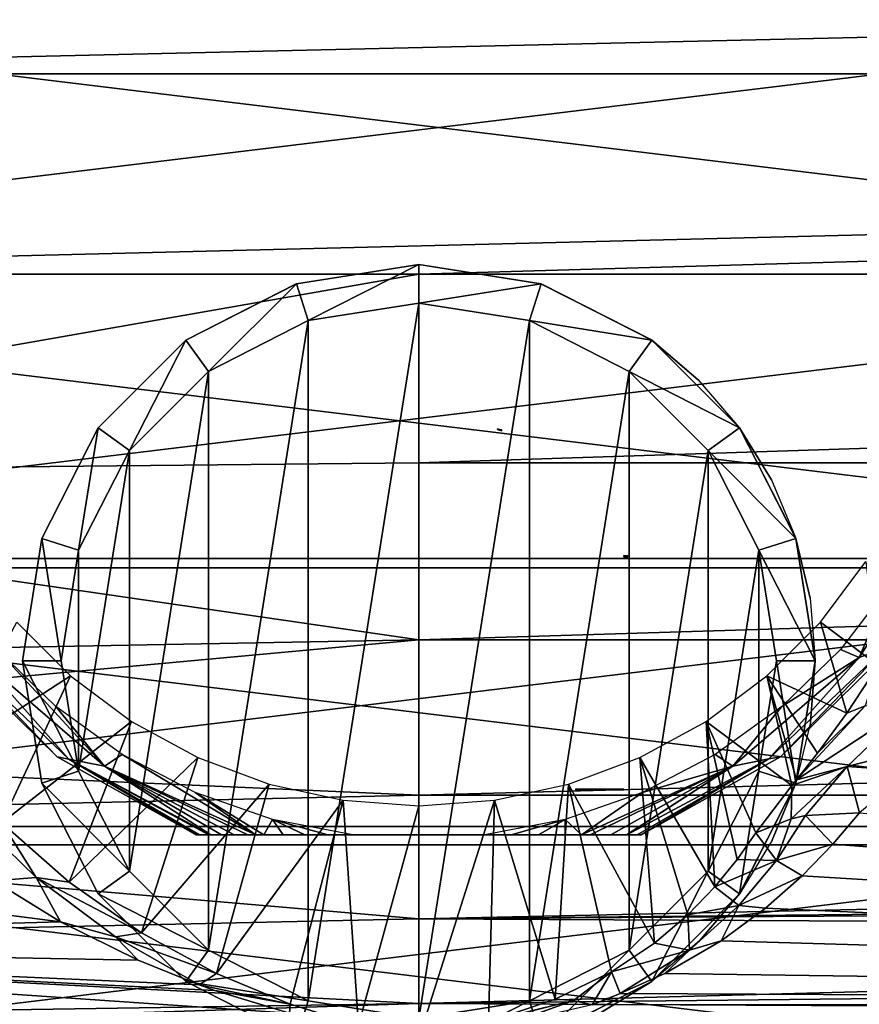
# Model space of a CAD drawing. Header units: millimetres. Extents: x -150 to 150, y -85 to 1149.
# Tile 5 of 256: x -85 to -64, y -73 to -47. Entities that reach past the tile are written whole.
import ezdxf

# ---------------------------------------------------------------- set-up
doc = ezdxf.new("R2010")
doc.units = ezdxf.units.MM
doc.header["$LTSCALE"] = 21.359881
for name, color, linetype in [('9112', 7, 'CONTINUOUS'), ('9113', 7, 'CONTINUOUS'), ('9114', 7, 'CONTINUOUS'), ('9119', 7, 'CONTINUOUS'), ('9120', 7, 'CONTINUOUS'), ('9123', 7, 'CONTINUOUS'), ('9124', 7, 'CONTINUOUS'), ('9125', 7, 'CONTINUOUS'), ('9132', 7, 'CONTINUOUS'), ('9154', 7, 'CONTINUOUS'), ('9161', 7, 'CONTINUOUS'), ('9164', 7, 'CONTINUOUS'), ('9165', 7, 'CONTINUOUS'), ('9193', 7, 'CONTINUOUS'), ('9194', 7, 'CONTINUOUS'), ('9195', 7, 'CONTINUOUS'), ('9209', 7, 'CONTINUOUS'), ('9210', 7, 'CONTINUOUS'), ('9214', 7, 'CONTINUOUS'), ('9215', 7, 'CONTINUOUS'), ('9216', 7, 'CONTINUOUS'), ('9217', 7, 'CONTINUOUS'), ('9218', 7, 'CONTINUOUS')]:
    doc.layers.add(name, color=color, linetype=linetype)

msp = doc.modelspace()

# ---------------------------------------------------------------- linework, layer by layer
at = {"layer": '9112', "color": 7, "linetype": 'CONTINUOUS', "true_color": 0xaaaaaa}
for points in [[(-104.5, -53.75, 20), (-104.5, -58.927, 19.318), (-75, -53.75, 20), (-104.5, -53.75, 20)], [(-75, -53.75, 20), (-104.5, -58.927, 19.318), (-75, -58.629, 19.396), (-75, -53.75, 20)], [(-75, -58.629, 19.396), (-104.5, -58.927, 19.318), (-75, -63.212, 17.62), (-75, -58.629, 19.396)], [(-104.5, -58.927, 19.318), (-104.5, -63.748, 17.322), (-75, -63.212, 17.62), (-104.5, -58.927, 19.318)], [(-104.5, -63.748, 17.322), (-104.5, -65.926, 15.866), (-75, -63.212, 17.62), (-104.5, -63.748, 17.322)], [(-75, -63.212, 17.62), (-104.5, -65.926, 15.866), (-75, -67.223, 14.781), (-75, -63.212, 17.62)], [(-104.5, -65.926, 15.866), (-104.5, -67.894, 14.14), (-75, -67.223, 14.781), (-104.5, -65.926, 15.866)], [(-75, -67.223, 14.781), (-104.5, -67.894, 14.14), (-75, -70.42, 11.05), (-75, -67.223, 14.781)], [(-104.5, -71.072, -9.998), (-104.5, -67.894, -14.14), (-84.267, -70.498, -10.931), (-104.5, -71.072, -9.998)], [(-84.267, -70.498, -10.931), (-104.5, -67.894, -14.14), (-85.988, -69.443, -12.399), (-84.267, -70.498, -10.931)], [(-104.5, -67.894, 14.14), (-104.5, -71.072, 9.998), (-75, -70.42, 11.05), (-104.5, -67.894, 14.14)], [(-75, -70.42, 11.05), (-104.5, -71.072, 9.998), (-75, -72.611, 6.652), (-75, -70.42, 11.05)], [(-82.258, -71.494, -9.228), (-104.5, -71.072, -9.998), (-84.267, -70.498, -10.931), (-82.258, -71.494, -9.228)], [(-104.5, -73.067, -5.18), (-104.5, -71.072, -9.998), (-78.34, -72.861, -5.896), (-104.5, -73.067, -5.18)], [(-78.34, -72.861, -5.896), (-104.5, -71.072, -9.998), (-80.274, -72.276, -7.536), (-78.34, -72.861, -5.896)], [(-80.274, -72.276, -7.536), (-104.5, -71.072, -9.998), (-80.681, -72.132, -7.881), (-80.274, -72.276, -7.536)], [(-80.681, -72.132, -7.881), (-104.5, -71.072, -9.998), (-82.258, -71.494, -9.228), (-80.681, -72.132, -7.881)], [(-104.5, -71.072, 9.998), (-104.5, -73.067, 5.18), (-75, -72.611, 6.652), (-104.5, -71.072, 9.998)], [(-104.5, -73.067, 5.18), (-104.5, -73.579, 2.607), (-75, -72.611, 6.652), (-104.5, -73.067, 5.18)], [(-75, -72.611, 6.652), (-104.5, -73.579, 2.607), (-75, -73.664, 1.853), (-75, -72.611, 6.652)]]:
    msp.add_3dface(points, dxfattribs=at)
at = {"layer": '9113', "color": 7, "linetype": 'CONTINUOUS', "true_color": 0xaaaaaa}
for points in [[(104.5, -48.573, 19.318), (104.5, -43.752, 17.322), (-104.5, -48.573, 19.318), (104.5, -48.573, 19.318)], [(-104.5, -48.573, 19.318), (104.5, -43.752, 17.322), (-104.5, -43.752, 17.322), (-104.5, -48.573, 19.318)], [(-104.5, -53.75, 20), (-75, -53.75, 20), (104.5, -48.573, 19.318), (-104.5, -53.75, 20)], [(-104.5, -53.75, 20), (104.5, -48.573, 19.318), (-104.5, -48.573, 19.318), (-104.5, -53.75, 20)], [(-75, -53.75, 20), (75, -53.75, 20), (104.5, -48.573, 19.318), (-75, -53.75, 20)], [(-75, -53.75, 20), (-75, -58.629, 19.396), (75, -53.75, 20), (-75, -53.75, 20)], [(-75, -58.629, 19.396), (75, -58.629, 19.396), (75, -53.75, 20), (-75, -58.629, 19.396)], [(-75, -58.629, 19.396), (-75, -63.212, 17.62), (75, -58.629, 19.396), (-75, -58.629, 19.396)], [(-75, -63.212, 17.62), (75, -63.212, 17.62), (75, -58.629, 19.396), (-75, -63.212, 17.62)], [(-75, -63.212, 17.62), (-75, -67.223, 14.781), (75, -63.212, 17.62), (-75, -63.212, 17.62)], [(-75, -67.223, 14.781), (75, -67.223, 14.781), (75, -63.212, 17.62), (-75, -67.223, 14.781)], [(-75, -67.223, 14.781), (-75, -70.42, 11.05), (75, -67.223, 14.781), (-75, -67.223, 14.781)], [(75, -67.223, 14.781), (-75, -70.42, 11.05), (0, -69.675, 12.1), (75, -67.223, 14.781)], [(0, -69.675, 12.1), (-75, -70.42, 11.05), (-2.976, -69.952, 11.725), (0, -69.675, 12.1)], [(-2.976, -69.952, 11.725), (-75, -70.42, 11.05), (-6.029, -70.778, 10.49), (-2.976, -69.952, 11.725)], [(-75, -70.42, 11.05), (-75, -72.611, 6.652), (-6.029, -70.778, 10.49), (-75, -70.42, 11.05)], [(-6.029, -70.778, 10.49), (-75, -72.611, 6.652), (-8.707, -71.899, 8.402), (-6.029, -70.778, 10.49)], [(-8.707, -71.899, 8.402), (-75, -72.611, 6.652), (-10.702, -72.937, 5.646), (-8.707, -71.899, 8.402)], [(-75, -72.611, 6.652), (-75, -73.664, 1.853), (-10.702, -72.937, 5.646), (-75, -72.611, 6.652)]]:
    msp.add_3dface(points, dxfattribs=at)
at = {"layer": '9114', "color": 7, "linetype": 'CONTINUOUS', "true_color": 0xaaaaaa}
for points in [[(-63.605, -67.683, -20.84), (-10.166, -72.643, -6.562), (-64.29, -68.49, -18.517), (-63.605, -67.683, -20.84)], [(-64.29, -68.49, -18.517), (-10.166, -72.643, -6.562), (-65.09, -69.311, -16.154), (-64.29, -68.49, -18.517)], [(-65.09, -69.311, -16.154), (-10.166, -72.643, -6.562), (-66.037, -70.145, -13.753), (-65.09, -69.311, -16.154)], [(-66.037, -70.145, -13.753), (-10.166, -72.643, -6.562), (-67.185, -70.99, -11.32), (-66.037, -70.145, -13.753)], [(-67.185, -70.99, -11.32), (-10.166, -72.643, -6.562), (-68.634, -71.833, -8.895), (-67.185, -70.99, -11.32)], [(-68.634, -71.833, -8.895), (-10.166, -72.643, -6.562), (-69.79, -72.354, -7.395), (-68.634, -71.833, -8.895)], [(-10.166, -72.643, -6.562), (-70.518, -72.643, -6.562), (-69.79, -72.354, -7.395), (-10.166, -72.643, -6.562)]]:
    msp.add_3dface(points, dxfattribs=at)
at = {"layer": '9119', "color": 7, "linetype": 'CONTINUOUS', "true_color": 0xaaaaaa}
for points in [[(-64.608, -62.749, -42), (-63.437, -61.185, -42), (-63.119, -63.869, -29.969), (-64.608, -62.749, -42)], [(-65.997, -64.139, -42), (-64.608, -62.749, -42), (-63.93, -65.102, -28.351), (-65.997, -64.139, -42)], [(-63.93, -65.102, -28.351), (-64.608, -62.749, -42), (-63.119, -63.869, -29.969), (-63.93, -65.102, -28.351)], [(-67.569, -65.316, -42), (-65.997, -64.139, -42), (-65.357, -66.979, -25.023), (-67.569, -65.316, -42)], [(-65.357, -66.979, -25.023), (-65.997, -64.139, -42), (-65.235, -66.826, -25.352), (-65.357, -66.979, -25.023)], [(-65.235, -66.826, -25.352), (-65.997, -64.139, -42), (-64.692, -66.136, -26.682), (-65.235, -66.826, -25.352)], [(-64.692, -66.136, -26.682), (-65.997, -64.139, -42), (-63.93, -65.102, -28.351), (-64.692, -66.136, -26.682)], [(-69.287, -66.254, -42), (-67.569, -65.316, -42), (-67.347, -69.598, -17.073), (-69.287, -66.254, -42)], [(-67.347, -69.598, -17.073), (-67.569, -65.316, -42), (-66.769, -68.891, -19.437), (-67.347, -69.598, -17.073)], [(-66.769, -68.891, -19.437), (-67.569, -65.316, -42), (-66.285, -68.2, -21.761), (-66.769, -68.891, -19.437)], [(-66.285, -68.2, -21.761), (-67.569, -65.316, -42), (-65.357, -66.979, -25.023), (-66.285, -68.2, -21.761)], [(-71.127, -66.94, -42), (-69.287, -66.254, -42), (-68.909, -71.056, -12.239), (-71.127, -66.94, -42)], [(-68.909, -71.056, -12.239), (-69.287, -66.254, -42), (-68.046, -70.32, -14.672), (-68.909, -71.056, -12.239)], [(-68.046, -70.32, -14.672), (-69.287, -66.254, -42), (-67.347, -69.598, -17.073), (-68.046, -70.32, -14.672)], [(-73.045, -67.357, -42), (-71.127, -66.94, -42), (-71.477, -72.503, -7.483), (-73.045, -67.357, -42)], [(-71.477, -72.503, -7.483), (-71.127, -66.94, -42), (-70.016, -71.795, -9.813), (-71.477, -72.503, -7.483)], [(-70.016, -71.795, -9.813), (-71.127, -66.94, -42), (-68.909, -71.056, -12.239), (-70.016, -71.795, -9.813)], [(-73.045, -67.357, -42), (-75, -73.515, -3.054), (-75, -67.497, -42), (-73.045, -67.357, -42)], [(-75, -73.515, -3.054), (-73.045, -67.357, -42), (-73.198, -73.083, -5.311), (-75, -73.515, -3.054)], [(-73.198, -73.083, -5.311), (-73.045, -67.357, -42), (-71.477, -72.503, -7.483), (-73.198, -73.083, -5.311)]]:
    msp.add_3dface(points, dxfattribs=at)
at = {"layer": '9120', "color": 7, "linetype": 'CONTINUOUS', "true_color": 0xaaaaaa}
for points in [[(-84.003, -64.139, -42), (-87.294, -66.267, -17.426), (-85.392, -62.749, -42), (-84.003, -64.139, -42)], [(-85.782, -67.941, -15.63), (-87.294, -66.267, -17.426), (-84.003, -64.139, -42), (-85.782, -67.941, -15.63)], [(-82.431, -65.316, -42), (-85.782, -67.941, -15.63), (-84.003, -64.139, -42), (-82.431, -65.316, -42)], [(-84.043, -69.476, -13.569), (-85.782, -67.941, -15.63), (-82.431, -65.316, -42), (-84.043, -69.476, -13.569)], [(-80.713, -66.254, -42), (-84.043, -69.476, -13.569), (-82.431, -65.316, -42), (-80.713, -66.254, -42)], [(-82.168, -70.784, -11.369), (-84.043, -69.476, -13.569), (-80.713, -66.254, -42), (-82.168, -70.784, -11.369)], [(-78.873, -66.94, -42), (-82.168, -70.784, -11.369), (-80.713, -66.254, -42), (-78.873, -66.94, -42)], [(-80.23, -71.839, -9.106), (-82.168, -70.784, -11.369), (-78.873, -66.94, -42), (-80.23, -71.839, -9.106)], [(-76.955, -67.357, -42), (-80.23, -71.839, -9.106), (-78.873, -66.94, -42), (-76.955, -67.357, -42)], [(-78.324, -72.633, -6.887), (-80.23, -71.839, -9.106), (-76.955, -67.357, -42), (-78.324, -72.633, -6.887)], [(-76.563, -73.173, -4.863), (-78.324, -72.633, -6.887), (-76.955, -67.357, -42), (-76.563, -73.173, -4.863)], [(-75, -67.497, -42), (-76.563, -73.173, -4.863), (-76.955, -67.357, -42), (-75, -67.497, -42)], [(-75, -67.497, -42), (-75, -73.515, -3.054), (-76.563, -73.173, -4.863), (-75, -67.497, -42)]]:
    msp.add_3dface(points, dxfattribs=at)
at = {"layer": '9123', "color": 7, "linetype": 'CONTINUOUS', "true_color": 0xaaaaaa}
for points in [[(-63.93, -65.102, -28.351), (-63.119, -63.869, -29.969), (-63.456, -64.913, -27.588), (-63.93, -65.102, -28.351)], [(-65.235, -66.826, -25.352), (-62.158, -64.798, -26.292), (-63.923, -66.481, -24.111), (-65.235, -66.826, -25.352)], [(-62.158, -64.798, -26.292), (-65.235, -66.826, -25.352), (-63.456, -64.913, -27.588), (-62.158, -64.798, -26.292)], [(-65.235, -66.826, -25.352), (-64.692, -66.136, -26.682), (-63.456, -64.913, -27.588), (-65.235, -66.826, -25.352)], [(-64.692, -66.136, -26.682), (-63.93, -65.102, -28.351), (-63.456, -64.913, -27.588), (-64.692, -66.136, -26.682)], [(-62.158, -64.798, -26.292), (-61.369, -65.825, -24.472), (-63.923, -66.481, -24.111), (-62.158, -64.798, -26.292)], [(-61.369, -65.825, -24.472), (-62.298, -66.595, -23.251), (-63.923, -66.481, -24.111), (-61.369, -65.825, -24.472)], [(-65.357, -66.979, -25.023), (-63.923, -66.481, -24.111), (-65.367, -67.84, -21.382), (-65.357, -66.979, -25.023)], [(-65.367, -67.84, -21.382), (-63.923, -66.481, -24.111), (-64.998, -67.754, -21.25), (-65.367, -67.84, -21.382)], [(-65.357, -66.979, -25.023), (-65.235, -66.826, -25.352), (-63.923, -66.481, -24.111), (-65.357, -66.979, -25.023)], [(-63.923, -66.481, -24.111), (-63.605, -67.683, -20.84), (-64.998, -67.754, -21.25), (-63.923, -66.481, -24.111)], [(-62.298, -66.595, -23.251), (-63.605, -67.683, -20.84), (-63.923, -66.481, -24.111), (-62.298, -66.595, -23.251)], [(-66.285, -68.2, -21.761), (-65.357, -66.979, -25.023), (-65.367, -67.84, -21.382), (-66.285, -68.2, -21.761)]]:
    msp.add_3dface(points, dxfattribs=at)
at = {"layer": '9124', "color": 7, "linetype": 'CONTINUOUS', "true_color": 0xaaaaaa}
for points in [[(-63.605, -67.683, -20.84), (-64.29, -68.49, -18.517), (-64.998, -67.754, -21.25), (-63.605, -67.683, -20.84)], [(-66.285, -68.2, -21.761), (-65.367, -67.84, -21.382), (-65.754, -68.912, -17.671), (-66.285, -68.2, -21.761)], [(-64.998, -67.754, -21.25), (-64.29, -68.49, -18.517), (-65.754, -68.912, -17.671), (-64.998, -67.754, -21.25)], [(-65.367, -67.84, -21.382), (-64.998, -67.754, -21.25), (-65.754, -68.912, -17.671), (-65.367, -67.84, -21.382)], [(-66.769, -68.891, -19.437), (-66.285, -68.2, -21.761), (-65.754, -68.912, -17.671), (-66.769, -68.891, -19.437)], [(-64.29, -68.49, -18.517), (-65.09, -69.311, -16.154), (-65.754, -68.912, -17.671), (-64.29, -68.49, -18.517)], [(-67.347, -69.598, -17.073), (-66.769, -68.891, -19.437), (-65.754, -68.912, -17.671), (-67.347, -69.598, -17.073)], [(-67.347, -69.598, -17.073), (-65.754, -68.912, -17.671), (-66.725, -70.074, -14.135), (-67.347, -69.598, -17.073)], [(-65.754, -68.912, -17.671), (-65.09, -69.311, -16.154), (-66.725, -70.074, -14.135), (-65.754, -68.912, -17.671)], [(-65.09, -69.311, -16.154), (-66.037, -70.145, -13.753), (-66.725, -70.074, -14.135), (-65.09, -69.311, -16.154)], [(-68.046, -70.32, -14.672), (-67.347, -69.598, -17.073), (-66.725, -70.074, -14.135), (-68.046, -70.32, -14.672)], [(-68.046, -70.32, -14.672), (-66.725, -70.074, -14.135), (-68, -71.232, -10.673), (-68.046, -70.32, -14.672)], [(-66.725, -70.074, -14.135), (-67.185, -70.99, -11.32), (-68, -71.232, -10.673), (-66.725, -70.074, -14.135)], [(-66.037, -70.145, -13.753), (-67.185, -70.99, -11.32), (-66.725, -70.074, -14.135), (-66.037, -70.145, -13.753)], [(-68.909, -71.056, -12.239), (-68.046, -70.32, -14.672), (-68, -71.232, -10.673), (-68.909, -71.056, -12.239)], [(-67.185, -70.99, -11.32), (-68.634, -71.833, -8.895), (-68, -71.232, -10.673), (-67.185, -70.99, -11.32)], [(-70.016, -71.795, -9.813), (-68.909, -71.056, -12.239), (-68, -71.232, -10.673), (-70.016, -71.795, -9.813)], [(-69.79, -72.354, -7.395), (-70.016, -71.795, -9.813), (-68, -71.232, -10.673), (-69.79, -72.354, -7.395)], [(-68.634, -71.833, -8.895), (-69.79, -72.354, -7.395), (-68, -71.232, -10.673), (-68.634, -71.833, -8.895)], [(-71.477, -72.503, -7.483), (-70.016, -71.795, -9.813), (-71.001, -72.532, -7.013), (-71.477, -72.503, -7.483)], [(-70.016, -71.795, -9.813), (-70.518, -72.643, -6.562), (-71.001, -72.532, -7.013), (-70.016, -71.795, -9.813)], [(-69.79, -72.354, -7.395), (-70.518, -72.643, -6.562), (-70.016, -71.795, -9.813), (-69.79, -72.354, -7.395)]]:
    msp.add_3dface(points, dxfattribs=at)
at = {"layer": '9125', "color": 7, "linetype": 'CONTINUOUS', "true_color": 0xaaaaaa}
for points in [[(-72.717, -73.155, -4.842), (-75, -73.515, -3.054), (-71.001, -72.532, -7.013), (-72.717, -73.155, -4.842)], [(-75, -73.515, -3.054), (-73.198, -73.083, -5.311), (-71.001, -72.532, -7.013), (-75, -73.515, -3.054)], [(-73.198, -73.083, -5.311), (-71.477, -72.503, -7.483), (-71.001, -72.532, -7.013), (-73.198, -73.083, -5.311)], [(-70.518, -72.643, -6.562), (-72.717, -73.155, -4.842), (-71.001, -72.532, -7.013), (-70.518, -72.643, -6.562)]]:
    msp.add_3dface(points, dxfattribs=at)
at = {"layer": '9132', "color": 7, "linetype": 'CONTINUOUS', "true_color": 0xaaaaaa}
for points in [[(-84.892, -69.353, -12.819), (-85.988, -69.443, -12.399), (-86.793, -67.508, -15.095), (-84.892, -69.353, -12.819)], [(-85.782, -67.941, -15.63), (-84.892, -69.353, -12.819), (-86.793, -67.508, -15.095), (-85.782, -67.941, -15.63)], [(-85.782, -67.941, -15.63), (-84.043, -69.476, -13.569), (-84.892, -69.353, -12.819), (-85.782, -67.941, -15.63)], [(-84.267, -70.498, -10.931), (-85.988, -69.443, -12.399), (-84.892, -69.353, -12.819), (-84.267, -70.498, -10.931)], [(-82.845, -70.889, -10.403), (-84.267, -70.498, -10.931), (-84.892, -69.353, -12.819), (-82.845, -70.889, -10.403)], [(-84.043, -69.476, -13.569), (-82.168, -70.784, -11.369), (-84.892, -69.353, -12.819), (-84.043, -69.476, -13.569)], [(-82.168, -70.784, -11.369), (-82.845, -70.889, -10.403), (-84.892, -69.353, -12.819), (-82.168, -70.784, -11.369)], [(-82.258, -71.494, -9.228), (-84.267, -70.498, -10.931), (-82.845, -70.889, -10.403), (-82.258, -71.494, -9.228)], [(-82.168, -70.784, -11.369), (-80.23, -71.839, -9.106), (-82.845, -70.889, -10.403), (-82.168, -70.784, -11.369)], [(-80.681, -72.132, -7.881), (-82.258, -71.494, -9.228), (-82.845, -70.889, -10.403), (-80.681, -72.132, -7.881)], [(-80.23, -71.839, -9.106), (-80.681, -72.132, -7.881), (-82.845, -70.889, -10.403), (-80.23, -71.839, -9.106)], [(-80.681, -72.132, -7.881), (-80.23, -71.839, -9.106), (-78.324, -72.633, -6.887), (-80.681, -72.132, -7.881)], [(-80.274, -72.276, -7.536), (-80.681, -72.132, -7.881), (-78.324, -72.633, -6.887), (-80.274, -72.276, -7.536)], [(-78.34, -72.861, -5.896), (-80.274, -72.276, -7.536), (-78.324, -72.633, -6.887), (-78.34, -72.861, -5.896)], [(-78.34, -72.861, -5.896), (-78.324, -72.633, -6.887), (-76.563, -73.173, -4.863), (-78.34, -72.861, -5.896)]]:
    msp.add_3dface(points, dxfattribs=at)
at = {"layer": '9154', "color": 7, "linetype": 'CONTINUOUS', "true_color": 0xa36635}
for points in [[(-72.964, -57.77, 1.322), (-72.964, -57.75, 1.323), (-72.965, -57.76, 1.322), (-72.964, -57.77, 1.322)], [(-72.915, -57.766, 1.381), (-72.964, -57.75, 1.323), (-72.964, -57.77, 1.322), (-72.915, -57.766, 1.381)], [(-72.915, -57.786, 1.379), (-72.915, -57.766, 1.381), (-72.964, -57.77, 1.322), (-72.915, -57.786, 1.379)], [(-72.852, -57.78, 1.423), (-72.915, -57.766, 1.381), (-72.915, -57.786, 1.379), (-72.852, -57.78, 1.423)], [(-72.853, -57.791, 1.422), (-72.852, -57.78, 1.423), (-72.915, -57.786, 1.379), (-72.853, -57.791, 1.422)], [(-72.852, -57.801, 1.421), (-72.853, -57.791, 1.422), (-72.915, -57.786, 1.379), (-72.852, -57.801, 1.421)]]:
    msp.add_3dface(points, dxfattribs=at)
at = {"layer": '9161', "color": 7, "linetype": 'CONTINUOUS', "true_color": 0xa36635}
for points in [[(-69.7, -67.088, 8.855), (-69.7, -67.072, 8.846), (-70.95, -67.072, 8.846), (-69.7, -67.088, 8.855)], [(-70.95, -67.088, 8.855), (-69.7, -67.088, 8.855), (-70.95, -67.072, 8.846), (-70.95, -67.088, 8.855)]]:
    msp.add_3dface(points, dxfattribs=at)
at = {"layer": '9164', "color": 7, "linetype": 'CONTINUOUS', "true_color": 0xa36635}
for points in [[(-69.671, -61.05, -9.271), (-69.7, -61.05, -9.2), (-69.692, -61.074, -9.238), (-69.671, -61.05, -9.271)], [(-69.692, -61.074, -9.238), (-69.7, -61.05, -9.2), (-69.7, -61.061, -9.2), (-69.692, -61.074, -9.238)], [(-69.7, -61.073, -9.2), (-69.692, -61.074, -9.238), (-69.7, -61.061, -9.2), (-69.7, -61.073, -9.2)], [(-69.67, -61.074, -9.272), (-69.671, -61.05, -9.271), (-69.692, -61.074, -9.238), (-69.67, -61.074, -9.272)], [(-69.6, -61.05, -9.3), (-69.671, -61.05, -9.271), (-69.6, -61.063, -9.3), (-69.6, -61.05, -9.3)], [(-69.6, -61.063, -9.3), (-69.671, -61.05, -9.271), (-69.6, -61.075, -9.3), (-69.6, -61.063, -9.3)], [(-69.6, -61.075, -9.3), (-69.671, -61.05, -9.271), (-69.67, -61.074, -9.272), (-69.6, -61.075, -9.3)]]:
    msp.add_3dface(points, dxfattribs=at)
at = {"layer": '9165', "color": 7, "linetype": 'CONTINUOUS', "true_color": 0xa36635}
for points in [[(-69.7, -61.025, -10.8), (-69.67, -61.025, -10.728), (-69.701, -61.04, -10.805), (-69.7, -61.025, -10.8)], [(-69.701, -61.04, -10.805), (-69.67, -61.025, -10.728), (-69.674, -61.043, -10.731), (-69.701, -61.04, -10.805)], [(-69.7, -61.033, -10.803), (-69.7, -61.025, -10.8), (-69.701, -61.04, -10.805), (-69.7, -61.033, -10.803)], [(-69.67, -61.025, -10.728), (-69.6, -61.025, -10.7), (-69.674, -61.043, -10.731), (-69.67, -61.025, -10.728)], [(-69.674, -61.043, -10.731), (-69.6, -61.025, -10.7), (-69.6, -61.037, -10.7), (-69.674, -61.043, -10.731)], [(-69.601, -61.05, -10.7), (-69.674, -61.043, -10.731), (-69.6, -61.037, -10.7), (-69.601, -61.05, -10.7)]]:
    msp.add_3dface(points, dxfattribs=at)
at = {"layer": '9193', "color": 7, "linetype": 'CONTINUOUS', "true_color": 0xaaaaaa}
for points in [[(-87.297, -63.349, -56.5), (-84.352, -66.236, -56.5), (-87.297, -63.349, -44.8), (-87.297, -63.349, -56.5)], [(-87.297, -63.349, -44.8), (-84.352, -66.236, -56.5), (-84.352, -66.236, -44.8), (-87.297, -63.349, -44.8)], [(-62.703, -63.349, -44.8), (-65.648, -66.236, -44.8), (-62.703, -63.349, -56.5), (-62.703, -63.349, -44.8)], [(-62.703, -63.349, -56.5), (-65.648, -66.236, -44.8), (-65.648, -66.236, -56.5), (-62.703, -63.349, -56.5)], [(-80.754, -68.25, -56.5), (-80.754, -68.25, -44.8), (-84.352, -66.236, -44.8), (-80.754, -68.25, -56.5)], [(-84.352, -66.236, -56.5), (-80.754, -68.25, -56.5), (-84.352, -66.236, -44.8), (-84.352, -66.236, -56.5)], [(-69.246, -68.25, -44.8), (-69.246, -68.25, -56.5), (-65.648, -66.236, -56.5), (-69.246, -68.25, -44.8)], [(-65.648, -66.236, -44.8), (-69.246, -68.25, -44.8), (-65.648, -66.236, -56.5), (-65.648, -66.236, -44.8)]]:
    msp.add_3dface(points, dxfattribs=at)
at = {"layer": '9194', "color": 7, "linetype": 'CONTINUOUS', "true_color": 0xaaaaaa}
for points in [[(-62.928, -63.418, -44.3), (-61.274, -60.044, -43.934), (-63.612, -63.666, -43.934), (-62.928, -63.418, -44.3)], [(-61.274, -60.044, -43.934), (-62.801, -61.771, -43.8), (-63.612, -63.666, -43.934), (-61.274, -60.044, -43.934)], [(-62.801, -61.771, -43.8), (-64.092, -63.454, -43.8), (-63.612, -63.666, -43.934), (-62.801, -61.771, -43.8)], [(-87.297, -63.349, -44.8), (-84.352, -66.236, -44.8), (-87.069, -63.422, -44.3), (-87.297, -63.349, -44.8)], [(-65.648, -66.236, -44.8), (-62.703, -63.349, -44.8), (-62.928, -63.418, -44.3), (-65.648, -66.236, -44.8)], [(-87.069, -63.422, -44.3), (-84.352, -66.236, -44.8), (-84.049, -66.292, -44.3), (-87.069, -63.422, -44.3)], [(-86.395, -63.658, -43.934), (-87.069, -63.422, -44.3), (-84.049, -66.292, -44.3), (-86.395, -63.658, -43.934)], [(-83.132, -66.474, -43.934), (-85.908, -63.454, -43.8), (-86.395, -63.658, -43.934), (-83.132, -66.474, -43.934)], [(-83.132, -66.474, -43.934), (-86.395, -63.658, -43.934), (-84.049, -66.292, -44.3), (-83.132, -66.474, -43.934)], [(-84.387, -64.933, -43.8), (-85.908, -63.454, -43.8), (-83.132, -66.474, -43.934), (-84.387, -64.933, -43.8)], [(-65.946, -66.289, -44.3), (-65.648, -66.236, -44.8), (-62.928, -63.418, -44.3), (-65.946, -66.289, -44.3)], [(-65.946, -66.289, -44.3), (-62.928, -63.418, -44.3), (-63.612, -63.666, -43.934), (-65.946, -66.289, -44.3)], [(-64.092, -63.454, -43.8), (-65.613, -64.933, -43.8), (-63.612, -63.666, -43.934), (-64.092, -63.454, -43.8)], [(-65.946, -66.289, -44.3), (-63.612, -63.666, -43.934), (-66.877, -66.479, -43.934), (-65.946, -66.289, -44.3)], [(-63.612, -63.666, -43.934), (-65.613, -64.933, -43.8), (-66.877, -66.479, -43.934), (-63.612, -63.666, -43.934)], [(-82.667, -66.175, -43.8), (-84.387, -64.933, -43.8), (-83.132, -66.474, -43.934), (-82.667, -66.175, -43.8)], [(-65.613, -64.933, -43.8), (-67.333, -66.175, -43.8), (-66.877, -66.479, -43.934), (-65.613, -64.933, -43.8)], [(-79.216, -68.25, -43.934), (-82.667, -66.175, -43.8), (-83.132, -66.474, -43.934), (-79.216, -68.25, -43.934)], [(-80.786, -67.154, -43.8), (-82.667, -66.175, -43.8), (-79.216, -68.25, -43.934), (-80.786, -67.154, -43.8)], [(-67.333, -66.175, -43.8), (-69.214, -67.154, -43.8), (-66.877, -66.479, -43.934), (-67.333, -66.175, -43.8)], [(-84.352, -66.236, -44.8), (-80.754, -68.25, -44.8), (-84.049, -66.292, -44.3), (-84.352, -66.236, -44.8)], [(-84.049, -66.292, -44.3), (-80.754, -68.25, -44.8), (-80.669, -68.25, -44.552), (-84.049, -66.292, -44.3)], [(-83.132, -66.474, -43.934), (-84.049, -66.292, -44.3), (-80.376, -68.25, -44.298), (-83.132, -66.474, -43.934)], [(-80.376, -68.25, -44.298), (-84.049, -66.292, -44.3), (-80.428, -68.25, -44.33), (-80.376, -68.25, -44.298)], [(-80.428, -68.25, -44.33), (-84.049, -66.292, -44.3), (-80.669, -68.25, -44.552), (-80.428, -68.25, -44.33)], [(-69.62, -68.25, -44.3), (-69.349, -68.25, -44.528), (-65.946, -66.289, -44.3), (-69.62, -68.25, -44.3)], [(-69.62, -68.25, -44.3), (-65.946, -66.289, -44.3), (-66.877, -66.479, -43.934), (-69.62, -68.25, -44.3)], [(-69.349, -68.25, -44.528), (-69.246, -68.25, -44.8), (-65.946, -66.289, -44.3), (-69.349, -68.25, -44.528)], [(-69.246, -68.25, -44.8), (-65.648, -66.236, -44.8), (-65.946, -66.289, -44.3), (-69.246, -68.25, -44.8)], [(-79.216, -68.25, -43.934), (-83.132, -66.474, -43.934), (-79.422, -68.25, -43.971), (-79.216, -68.25, -43.934)], [(-83.132, -66.474, -43.934), (-80.376, -68.25, -44.298), (-80.106, -68.25, -44.165), (-83.132, -66.474, -43.934)], [(-83.132, -66.474, -43.934), (-80.106, -68.25, -44.165), (-79.774, -68.25, -44.054), (-83.132, -66.474, -43.934)], [(-79.422, -68.25, -43.971), (-83.132, -66.474, -43.934), (-79.774, -68.25, -44.054), (-79.422, -68.25, -43.971)], [(-66.877, -66.479, -43.934), (-69.214, -67.154, -43.8), (-70.795, -68.25, -43.933), (-66.877, -66.479, -43.934)], [(-66.877, -66.479, -43.934), (-70.795, -68.25, -43.933), (-70.57, -68.25, -43.973), (-66.877, -66.479, -43.934)], [(-66.877, -66.479, -43.934), (-70.57, -68.25, -43.973), (-70.034, -68.25, -44.113), (-66.877, -66.479, -43.934)], [(-69.629, -68.25, -44.295), (-66.877, -66.479, -43.934), (-70.034, -68.25, -44.113), (-69.629, -68.25, -44.295)], [(-69.62, -68.25, -44.3), (-66.877, -66.479, -43.934), (-69.629, -68.25, -44.295), (-69.62, -68.25, -44.3)], [(-78.782, -67.852, -43.8), (-80.786, -67.154, -43.8), (-79.009, -68.25, -43.904), (-78.782, -67.852, -43.8)], [(-79.009, -68.25, -43.904), (-80.786, -67.154, -43.8), (-79.216, -68.25, -43.934), (-79.009, -68.25, -43.904)], [(-69.214, -67.154, -43.8), (-71.218, -67.852, -43.8), (-70.795, -68.25, -43.933), (-69.214, -67.154, -43.8)], [(-78.51, -68.25, -43.852), (-78.782, -67.852, -43.8), (-79.009, -68.25, -43.904), (-78.51, -68.25, -43.852)], [(-76.706, -68.25, -43.8), (-78.782, -67.852, -43.8), (-77.349, -68.25, -43.804), (-76.706, -68.25, -43.8)], [(-77.349, -68.25, -43.804), (-78.782, -67.852, -43.8), (-77.95, -68.25, -43.82), (-77.349, -68.25, -43.804)], [(-77.95, -68.25, -43.82), (-78.782, -67.852, -43.8), (-78.51, -68.25, -43.852), (-77.95, -68.25, -43.82)], [(-71.218, -67.852, -43.8), (-73.294, -68.25, -43.8), (-72.613, -68.25, -43.805), (-71.218, -67.852, -43.8)], [(-71.907, -68.25, -43.826), (-71.218, -67.852, -43.8), (-72.613, -68.25, -43.805), (-71.907, -68.25, -43.826)], [(-71.212, -68.25, -43.878), (-71.218, -67.852, -43.8), (-71.907, -68.25, -43.826), (-71.212, -68.25, -43.878)], [(-70.795, -68.25, -43.933), (-71.218, -67.852, -43.8), (-71.212, -68.25, -43.878), (-70.795, -68.25, -43.933)]]:
    msp.add_3dface(points, dxfattribs=at)
at = {"layer": '9195', "color": 7, "linetype": 'CONTINUOUS', "true_color": 0xaaaaaa}
for points in [[(-80.754, -68.25, -44.8), (-80.754, -68.25, -56.5), (-69.246, -68.25, -44.8), (-80.754, -68.25, -44.8)], [(-80.754, -68.25, -44.8), (-69.246, -68.25, -44.8), (-69.349, -68.25, -44.528), (-80.754, -68.25, -44.8)], [(-80.669, -68.25, -44.552), (-80.754, -68.25, -44.8), (-69.349, -68.25, -44.528), (-80.669, -68.25, -44.552)], [(-80.754, -68.25, -56.5), (-69.246, -68.25, -56.5), (-69.246, -68.25, -44.8), (-80.754, -68.25, -56.5)], [(-69.246, -68.25, -56.5), (-80.754, -68.25, -56.5), (-80.667, -68.25, -56.75), (-69.246, -68.25, -56.5)], [(-80.428, -68.25, -44.33), (-80.669, -68.25, -44.552), (-69.349, -68.25, -44.528), (-80.428, -68.25, -44.33)], [(-69.246, -68.25, -56.5), (-80.667, -68.25, -56.75), (-69.329, -68.25, -56.745), (-69.246, -68.25, -56.5)], [(-80.667, -68.25, -56.75), (-80.434, -68.25, -56.966), (-69.563, -68.25, -56.964), (-80.667, -68.25, -56.75)], [(-69.329, -68.25, -56.745), (-80.667, -68.25, -56.75), (-69.563, -68.25, -56.964), (-69.329, -68.25, -56.745)], [(-80.434, -68.25, -56.966), (-80.102, -68.25, -57.137), (-69.563, -68.25, -56.964), (-80.434, -68.25, -56.966)], [(-80.376, -68.25, -44.298), (-80.428, -68.25, -44.33), (-69.62, -68.25, -44.3), (-80.376, -68.25, -44.298)], [(-80.428, -68.25, -44.33), (-69.349, -68.25, -44.528), (-69.62, -68.25, -44.3), (-80.428, -68.25, -44.33)], [(-80.106, -68.25, -44.165), (-80.376, -68.25, -44.298), (-69.629, -68.25, -44.295), (-80.106, -68.25, -44.165)], [(-80.376, -68.25, -44.298), (-69.62, -68.25, -44.3), (-69.629, -68.25, -44.295), (-80.376, -68.25, -44.298)], [(-79.774, -68.25, -44.054), (-80.106, -68.25, -44.165), (-70.034, -68.25, -44.113), (-79.774, -68.25, -44.054)], [(-80.106, -68.25, -44.165), (-69.629, -68.25, -44.295), (-70.034, -68.25, -44.113), (-80.106, -68.25, -44.165)], [(-80.102, -68.25, -57.137), (-79.67, -68.25, -57.274), (-69.901, -68.25, -57.138), (-80.102, -68.25, -57.137)], [(-69.563, -68.25, -56.964), (-80.102, -68.25, -57.137), (-69.901, -68.25, -57.138), (-69.563, -68.25, -56.964)], [(-79.422, -68.25, -43.971), (-79.774, -68.25, -44.054), (-70.57, -68.25, -43.973), (-79.422, -68.25, -43.971)], [(-70.57, -68.25, -43.973), (-79.774, -68.25, -44.054), (-70.034, -68.25, -44.113), (-70.57, -68.25, -43.973)], [(-79.67, -68.25, -57.274), (-79.141, -68.25, -57.377), (-70.334, -68.25, -57.275), (-79.67, -68.25, -57.274)], [(-69.901, -68.25, -57.138), (-79.67, -68.25, -57.274), (-70.334, -68.25, -57.275), (-69.901, -68.25, -57.138)], [(-79.216, -68.25, -43.934), (-79.422, -68.25, -43.971), (-70.795, -68.25, -43.933), (-79.216, -68.25, -43.934)], [(-70.795, -68.25, -43.933), (-79.422, -68.25, -43.971), (-70.57, -68.25, -43.973), (-70.795, -68.25, -43.933)], [(-79.009, -68.25, -43.904), (-79.216, -68.25, -43.934), (-71.212, -68.25, -43.878), (-79.009, -68.25, -43.904)], [(-79.216, -68.25, -43.934), (-70.795, -68.25, -43.933), (-71.212, -68.25, -43.878), (-79.216, -68.25, -43.934)], [(-79.141, -68.25, -57.377), (-78.549, -68.25, -57.445), (-71.427, -68.25, -57.443), (-79.141, -68.25, -57.377)], [(-70.334, -68.25, -57.275), (-79.141, -68.25, -57.377), (-70.852, -68.25, -57.376), (-70.334, -68.25, -57.275)], [(-70.852, -68.25, -57.376), (-79.141, -68.25, -57.377), (-71.427, -68.25, -57.443), (-70.852, -68.25, -57.376)], [(-78.51, -68.25, -43.852), (-79.009, -68.25, -43.904), (-71.212, -68.25, -43.878), (-78.51, -68.25, -43.852)], [(-78.549, -68.25, -57.445), (-77.928, -68.25, -57.481), (-72.035, -68.25, -57.48), (-78.549, -68.25, -57.445)], [(-71.427, -68.25, -57.443), (-78.549, -68.25, -57.445), (-72.035, -68.25, -57.48), (-71.427, -68.25, -57.443)], [(-77.95, -68.25, -43.82), (-78.51, -68.25, -43.852), (-71.907, -68.25, -43.826), (-77.95, -68.25, -43.82)], [(-78.51, -68.25, -43.852), (-71.212, -68.25, -43.878), (-71.907, -68.25, -43.826), (-78.51, -68.25, -43.852)], [(-77.349, -68.25, -43.804), (-77.95, -68.25, -43.82), (-72.613, -68.25, -43.805), (-77.349, -68.25, -43.804)], [(-77.95, -68.25, -43.82), (-71.907, -68.25, -43.826), (-72.613, -68.25, -43.805), (-77.95, -68.25, -43.82)], [(-77.928, -68.25, -57.481), (-77.307, -68.25, -57.497), (-72.662, -68.25, -57.496), (-77.928, -68.25, -57.481)], [(-72.035, -68.25, -57.48), (-77.928, -68.25, -57.481), (-72.662, -68.25, -57.496), (-72.035, -68.25, -57.48)], [(-76.706, -68.25, -43.8), (-77.349, -68.25, -43.804), (-73.294, -68.25, -43.8), (-76.706, -68.25, -43.8)], [(-73.294, -68.25, -43.8), (-77.349, -68.25, -43.804), (-72.613, -68.25, -43.805), (-73.294, -68.25, -43.8)], [(-77.307, -68.25, -57.497), (-76.706, -68.25, -57.5), (-72.662, -68.25, -57.496), (-77.307, -68.25, -57.497)], [(-76.706, -68.25, -57.5), (-73.294, -68.25, -57.5), (-72.662, -68.25, -57.496), (-76.706, -68.25, -57.5)]]:
    msp.add_3dface(points, dxfattribs=at)
at = {"layer": '9209', "linetype": 'CONTINUOUS'}
for points in [[(-105.75, -53.75, -57.5), (-44.25, -53.75, -57.5), (-45.144, -46.392, -57.5), (-105.75, -53.75, -57.5)], [(-104.856, -46.392, -57.5), (-105.75, -53.75, -57.5), (-45.144, -46.392, -57.5), (-104.856, -46.392, -57.5)], [(-104.856, -61.108, -57.5), (-44.25, -53.75, -57.5), (-105.75, -53.75, -57.5), (-104.856, -61.108, -57.5)], [(-45.144, -61.108, -57.5), (-44.25, -53.75, -57.5), (-104.856, -61.108, -57.5), (-45.144, -61.108, -57.5)], [(-102.228, -68.039, -57.5), (-45.144, -61.108, -57.5), (-104.856, -61.108, -57.5), (-102.228, -68.039, -57.5)], [(-47.772, -68.039, -57.5), (-45.144, -61.108, -57.5), (-102.228, -68.039, -57.5), (-47.772, -68.039, -57.5)], [(-98.018, -74.139, -57.5), (-47.772, -68.039, -57.5), (-102.228, -68.039, -57.5), (-98.018, -74.139, -57.5)], [(-51.982, -74.139, -57.5), (-47.772, -68.039, -57.5), (-98.018, -74.139, -57.5), (-51.982, -74.139, -57.5)]]:
    msp.add_3dface(points, dxfattribs=at)
at = {"layer": '9210', "linetype": 'CONTINUOUS'}
for points in [[(-43.25, -53.75, -77.5), (-106.75, -53.75, -77.5), (-105.827, -46.152, -77.5), (-43.25, -53.75, -77.5)], [(-44.173, -46.152, -77.5), (-43.25, -53.75, -77.5), (-105.827, -46.152, -77.5), (-44.173, -46.152, -77.5)], [(-43.25, -53.75, -77.5), (-44.173, -61.348, -77.5), (-106.75, -53.75, -77.5), (-43.25, -53.75, -77.5)], [(-44.173, -61.348, -77.5), (-105.827, -61.348, -77.5), (-106.75, -53.75, -77.5), (-44.173, -61.348, -77.5)], [(-44.173, -61.348, -77.5), (-46.887, -68.505, -77.5), (-105.827, -61.348, -77.5), (-44.173, -61.348, -77.5)], [(-46.887, -68.505, -77.5), (-103.113, -68.505, -77.5), (-105.827, -61.348, -77.5), (-46.887, -68.505, -77.5)], [(-46.887, -68.505, -77.5), (-51.235, -74.804, -77.5), (-103.113, -68.505, -77.5), (-46.887, -68.505, -77.5)], [(-51.235, -74.804, -77.5), (-98.765, -74.804, -77.5), (-103.113, -68.505, -77.5), (-51.235, -74.804, -77.5)]]:
    msp.add_3dface(points, dxfattribs=at)
at = {"layer": '9214', "color": 7, "linetype": 'CONTINUOUS', "true_color": 0xe0f2ff}
for points in [[(-78.168, -54.002, -77), (-75, -53.5, -77), (-78.167, -54.002, -96.423), (-78.168, -54.002, -77)], [(-75, -53.5, -77), (-75, -53.5, -96.423), (-78.167, -54.002, -96.423), (-75, -53.5, -77)], [(-81.025, -55.458, -77), (-78.168, -54.002, -77), (-81.025, -55.458, -96.423), (-81.025, -55.458, -77)], [(-81.025, -55.458, -96.423), (-78.168, -54.002, -77), (-78.167, -54.002, -96.423), (-81.025, -55.458, -96.423)], [(-83.293, -57.726, -77), (-81.025, -55.458, -77), (-83.292, -57.725, -96.423), (-83.293, -57.726, -77)], [(-83.292, -57.725, -96.423), (-81.025, -55.458, -77), (-81.025, -55.458, -96.423), (-83.292, -57.725, -96.423)], [(-84.748, -60.583, -96.423), (-83.293, -57.726, -77), (-83.292, -57.725, -96.423), (-84.748, -60.583, -96.423)], [(-84.748, -60.583, -77), (-83.293, -57.726, -77), (-84.748, -60.583, -96.423), (-84.748, -60.583, -77)], [(-85.25, -63.75, -77), (-84.748, -60.583, -77), (-85.25, -63.75, -96.423), (-85.25, -63.75, -77)], [(-85.25, -63.75, -96.423), (-84.748, -60.583, -77), (-84.748, -60.583, -96.423), (-85.25, -63.75, -96.423)], [(-84.748, -66.918, -77), (-85.25, -63.75, -77), (-84.748, -66.917, -96.423), (-84.748, -66.918, -77)], [(-84.748, -66.917, -96.423), (-85.25, -63.75, -77), (-85.25, -63.75, -96.423), (-84.748, -66.917, -96.423)], [(-83.292, -69.775, -96.423), (-84.748, -66.918, -77), (-84.748, -66.917, -96.423), (-83.292, -69.775, -96.423)], [(-83.292, -69.775, -77), (-84.748, -66.918, -77), (-83.292, -69.775, -96.423), (-83.292, -69.775, -77)], [(-81.025, -72.043, -77), (-83.292, -69.775, -77), (-81.025, -72.042, -96.423), (-81.025, -72.043, -77)], [(-81.025, -72.042, -96.423), (-83.292, -69.775, -77), (-83.292, -69.775, -96.423), (-81.025, -72.042, -96.423)], [(-78.167, -73.498, -96.423), (-81.025, -72.043, -77), (-81.025, -72.042, -96.423), (-78.167, -73.498, -96.423)], [(-78.167, -73.498, -77), (-81.025, -72.043, -77), (-78.167, -73.498, -96.423), (-78.167, -73.498, -77)]]:
    msp.add_3dface(points, dxfattribs=at)
at = {"layer": '9215', "color": 7, "linetype": 'CONTINUOUS', "true_color": 0xe0f2ff}
for points in [[(-77.859, -54.953, -97), (-75, -54.5, -97), (-77.859, -72.547, -97), (-77.859, -54.953, -97)], [(-77.859, -72.547, -97), (-75, -54.5, -97), (-75, -73, -97), (-77.859, -72.547, -97)], [(-75, -73, -97), (-75, -54.5, -97), (-72.141, -54.953, -97), (-75, -73, -97)], [(-80.437, -56.267, -97), (-77.859, -54.953, -97), (-80.437, -71.233, -97), (-80.437, -56.267, -97)], [(-80.437, -71.233, -97), (-77.859, -54.953, -97), (-77.859, -72.547, -97), (-80.437, -71.233, -97)], [(-72.141, -72.547, -97), (-75, -73, -97), (-72.141, -54.953, -97), (-72.141, -72.547, -97)], [(-69.563, -56.267, -97), (-72.141, -72.547, -97), (-72.141, -54.953, -97), (-69.563, -56.267, -97)], [(-82.484, -58.313, -97), (-80.437, -56.267, -97), (-82.484, -69.187, -97), (-82.484, -58.313, -97)], [(-82.484, -69.187, -97), (-80.437, -56.267, -97), (-80.437, -71.233, -97), (-82.484, -69.187, -97)], [(-69.563, -71.233, -97), (-72.141, -72.547, -97), (-69.563, -56.267, -97), (-69.563, -71.233, -97)], [(-67.516, -58.313, -97), (-69.563, -71.233, -97), (-69.563, -56.267, -97), (-67.516, -58.313, -97)], [(-83.797, -60.892, -97), (-82.484, -58.313, -97), (-83.797, -66.608, -97), (-83.797, -60.892, -97)], [(-83.797, -66.608, -97), (-82.484, -58.313, -97), (-82.484, -69.187, -97), (-83.797, -66.608, -97)], [(-67.516, -69.187, -97), (-69.563, -71.233, -97), (-67.516, -58.313, -97), (-67.516, -69.187, -97)], [(-66.203, -60.892, -97), (-67.516, -69.187, -97), (-67.516, -58.313, -97), (-66.203, -60.892, -97)], [(-84.25, -63.75, -97), (-83.797, -60.892, -97), (-83.797, -66.608, -97), (-84.25, -63.75, -97)], [(-66.203, -66.608, -97), (-67.516, -69.187, -97), (-66.203, -60.892, -97), (-66.203, -66.608, -97)], [(-65.75, -63.75, -97), (-66.203, -66.608, -97), (-66.203, -60.892, -97), (-65.75, -63.75, -97)]]:
    msp.add_3dface(points, dxfattribs=at)
at = {"layer": '9216', "color": 7, "linetype": 'CONTINUOUS', "true_color": 0xe0f2ff}
for points in [[(-75, -53.5, -96.423), (-75, -53.5, -77), (-71.847, -53.997, -77), (-75, -53.5, -96.423)], [(-75, -53.5, -96.423), (-71.847, -53.997, -77), (-71.833, -54.002, -96.423), (-75, -53.5, -96.423)], [(-71.847, -53.997, -77), (-69, -55.44, -77), (-71.833, -54.002, -96.423), (-71.847, -53.997, -77)], [(-71.833, -54.002, -96.423), (-69, -55.44, -77), (-68.975, -55.458, -96.423), (-71.833, -54.002, -96.423)], [(-69, -55.44, -77), (-67.772, -56.482, -77), (-68.975, -55.458, -96.423), (-69, -55.44, -77)], [(-67.772, -56.482, -77), (-66.723, -57.704, -77), (-68.975, -55.458, -96.423), (-67.772, -56.482, -77)], [(-68.975, -55.458, -96.423), (-66.723, -57.704, -77), (-66.708, -57.725, -96.423), (-68.975, -55.458, -96.423)], [(-66.723, -57.704, -77), (-65.879, -59.074, -77), (-66.708, -57.725, -96.423), (-66.723, -57.704, -77)], [(-65.879, -59.074, -77), (-65.259, -60.561, -77), (-66.708, -57.725, -96.423), (-65.879, -59.074, -77)], [(-66.708, -57.725, -96.423), (-65.259, -60.561, -77), (-65.252, -60.583, -96.423), (-66.708, -57.725, -96.423)], [(-65.259, -60.561, -77), (-64.88, -62.126, -77), (-65.252, -60.583, -96.423), (-65.259, -60.561, -77)], [(-64.88, -62.126, -77), (-64.75, -63.731, -77), (-65.252, -60.583, -96.423), (-64.88, -62.126, -77)], [(-65.252, -60.583, -96.423), (-64.75, -63.731, -77), (-64.75, -63.75, -96.423), (-65.252, -60.583, -96.423)], [(-64.75, -63.75, -96.423), (-65.247, -66.903, -77), (-65.252, -66.917, -96.423), (-64.75, -63.75, -96.423)], [(-64.874, -65.336, -77), (-65.247, -66.903, -77), (-64.75, -63.75, -96.423), (-64.874, -65.336, -77)], [(-64.75, -63.731, -77), (-64.874, -65.336, -77), (-64.75, -63.75, -96.423), (-64.75, -63.731, -77)], [(-65.252, -66.917, -96.423), (-66.701, -69.766, -77), (-66.708, -69.775, -96.423), (-65.252, -66.917, -96.423)], [(-65.861, -68.391, -77), (-66.701, -69.766, -77), (-65.252, -66.917, -96.423), (-65.861, -68.391, -77)], [(-65.247, -66.903, -77), (-65.861, -68.391, -77), (-65.252, -66.917, -96.423), (-65.247, -66.903, -77)], [(-66.701, -69.766, -77), (-67.745, -70.991, -77), (-66.708, -69.775, -96.423), (-66.701, -69.766, -77)], [(-66.708, -69.775, -96.423), (-68.969, -72.038, -77), (-68.975, -72.042, -96.423), (-66.708, -69.775, -96.423)], [(-67.745, -70.991, -77), (-68.969, -72.038, -77), (-66.708, -69.775, -96.423), (-67.745, -70.991, -77)], [(-68.975, -72.042, -96.423), (-71.829, -73.497, -77), (-71.833, -73.498, -96.423), (-68.975, -72.042, -96.423)], [(-70.341, -72.88, -77), (-71.829, -73.497, -77), (-68.975, -72.042, -96.423), (-70.341, -72.88, -77)], [(-68.969, -72.038, -77), (-70.341, -72.88, -77), (-68.975, -72.042, -96.423), (-68.969, -72.038, -77)]]:
    msp.add_3dface(points, dxfattribs=at)
at = {"layer": '9217', "color": 7, "linetype": 'CONTINUOUS', "true_color": 0xe0f2ff}
for points in [[(-75, -54.5, -97), (-75, -53.5, -96.423), (-71.833, -54.002, -96.423), (-75, -54.5, -97)], [(-72.141, -54.953, -97), (-75, -54.5, -97), (-71.833, -54.002, -96.423), (-72.141, -54.953, -97)], [(-72.141, -54.953, -97), (-71.833, -54.002, -96.423), (-68.975, -55.458, -96.423), (-72.141, -54.953, -97)], [(-69.563, -56.267, -97), (-72.141, -54.953, -97), (-68.975, -55.458, -96.423), (-69.563, -56.267, -97)], [(-69.563, -56.267, -97), (-68.975, -55.458, -96.423), (-66.708, -57.725, -96.423), (-69.563, -56.267, -97)], [(-67.516, -58.313, -97), (-69.563, -56.267, -97), (-66.708, -57.725, -96.423), (-67.516, -58.313, -97)], [(-67.516, -58.313, -97), (-66.708, -57.725, -96.423), (-65.252, -60.583, -96.423), (-67.516, -58.313, -97)], [(-66.203, -60.892, -97), (-67.516, -58.313, -97), (-65.252, -60.583, -96.423), (-66.203, -60.892, -97)], [(-66.203, -60.892, -97), (-65.252, -60.583, -96.423), (-64.75, -63.75, -96.423), (-66.203, -60.892, -97)], [(-65.75, -63.75, -97), (-66.203, -60.892, -97), (-64.75, -63.75, -96.423), (-65.75, -63.75, -97)], [(-66.203, -66.608, -97), (-65.75, -63.75, -97), (-65.252, -66.917, -96.423), (-66.203, -66.608, -97)], [(-65.75, -63.75, -97), (-64.75, -63.75, -96.423), (-65.252, -66.917, -96.423), (-65.75, -63.75, -97)], [(-67.516, -69.187, -97), (-66.203, -66.608, -97), (-66.708, -69.775, -96.423), (-67.516, -69.187, -97)], [(-66.203, -66.608, -97), (-65.252, -66.917, -96.423), (-66.708, -69.775, -96.423), (-66.203, -66.608, -97)], [(-69.563, -71.233, -97), (-67.516, -69.187, -97), (-68.975, -72.042, -96.423), (-69.563, -71.233, -97)], [(-67.516, -69.187, -97), (-66.708, -69.775, -96.423), (-68.975, -72.042, -96.423), (-67.516, -69.187, -97)], [(-72.141, -72.547, -97), (-69.563, -71.233, -97), (-71.833, -73.498, -96.423), (-72.141, -72.547, -97)], [(-69.563, -71.233, -97), (-68.975, -72.042, -96.423), (-71.833, -73.498, -96.423), (-69.563, -71.233, -97)], [(-75, -74, -96.423), (-75, -73, -97), (-72.141, -72.547, -97), (-75, -74, -96.423)], [(-75, -74, -96.423), (-72.141, -72.547, -97), (-71.833, -73.498, -96.423), (-75, -74, -96.423)]]:
    msp.add_3dface(points, dxfattribs=at)
at = {"layer": '9218', "color": 7, "linetype": 'CONTINUOUS', "true_color": 0xe0f2ff}
for points in [[(-78.167, -54.002, -96.423), (-75, -53.5, -96.423), (-77.859, -54.953, -97), (-78.167, -54.002, -96.423)], [(-75, -53.5, -96.423), (-75, -54.5, -97), (-77.859, -54.953, -97), (-75, -53.5, -96.423)], [(-81.025, -55.458, -96.423), (-78.167, -54.002, -96.423), (-80.437, -56.267, -97), (-81.025, -55.458, -96.423)], [(-78.167, -54.002, -96.423), (-77.859, -54.953, -97), (-80.437, -56.267, -97), (-78.167, -54.002, -96.423)], [(-83.292, -57.725, -96.423), (-81.025, -55.458, -96.423), (-82.484, -58.313, -97), (-83.292, -57.725, -96.423)], [(-81.025, -55.458, -96.423), (-80.437, -56.267, -97), (-82.484, -58.313, -97), (-81.025, -55.458, -96.423)], [(-84.748, -60.583, -96.423), (-83.292, -57.725, -96.423), (-83.797, -60.892, -97), (-84.748, -60.583, -96.423)], [(-83.292, -57.725, -96.423), (-82.484, -58.313, -97), (-83.797, -60.892, -97), (-83.292, -57.725, -96.423)], [(-85.25, -63.75, -96.423), (-84.748, -60.583, -96.423), (-84.25, -63.75, -97), (-85.25, -63.75, -96.423)], [(-84.748, -60.583, -96.423), (-83.797, -60.892, -97), (-84.25, -63.75, -97), (-84.748, -60.583, -96.423)], [(-84.748, -66.917, -96.423), (-85.25, -63.75, -96.423), (-83.797, -66.608, -97), (-84.748, -66.917, -96.423)], [(-85.25, -63.75, -96.423), (-84.25, -63.75, -97), (-83.797, -66.608, -97), (-85.25, -63.75, -96.423)], [(-84.748, -66.917, -96.423), (-83.797, -66.608, -97), (-82.484, -69.187, -97), (-84.748, -66.917, -96.423)], [(-83.292, -69.775, -96.423), (-84.748, -66.917, -96.423), (-82.484, -69.187, -97), (-83.292, -69.775, -96.423)], [(-83.292, -69.775, -96.423), (-82.484, -69.187, -97), (-80.437, -71.233, -97), (-83.292, -69.775, -96.423)], [(-81.025, -72.042, -96.423), (-83.292, -69.775, -96.423), (-80.437, -71.233, -97), (-81.025, -72.042, -96.423)], [(-81.025, -72.042, -96.423), (-80.437, -71.233, -97), (-77.859, -72.547, -97), (-81.025, -72.042, -96.423)], [(-78.167, -73.498, -96.423), (-81.025, -72.042, -96.423), (-77.859, -72.547, -97), (-78.167, -73.498, -96.423)], [(-78.167, -73.498, -96.423), (-77.859, -72.547, -97), (-75, -73, -97), (-78.167, -73.498, -96.423)]]:
    msp.add_3dface(points, dxfattribs=at)

doc.saveas('drawing.dxf')
